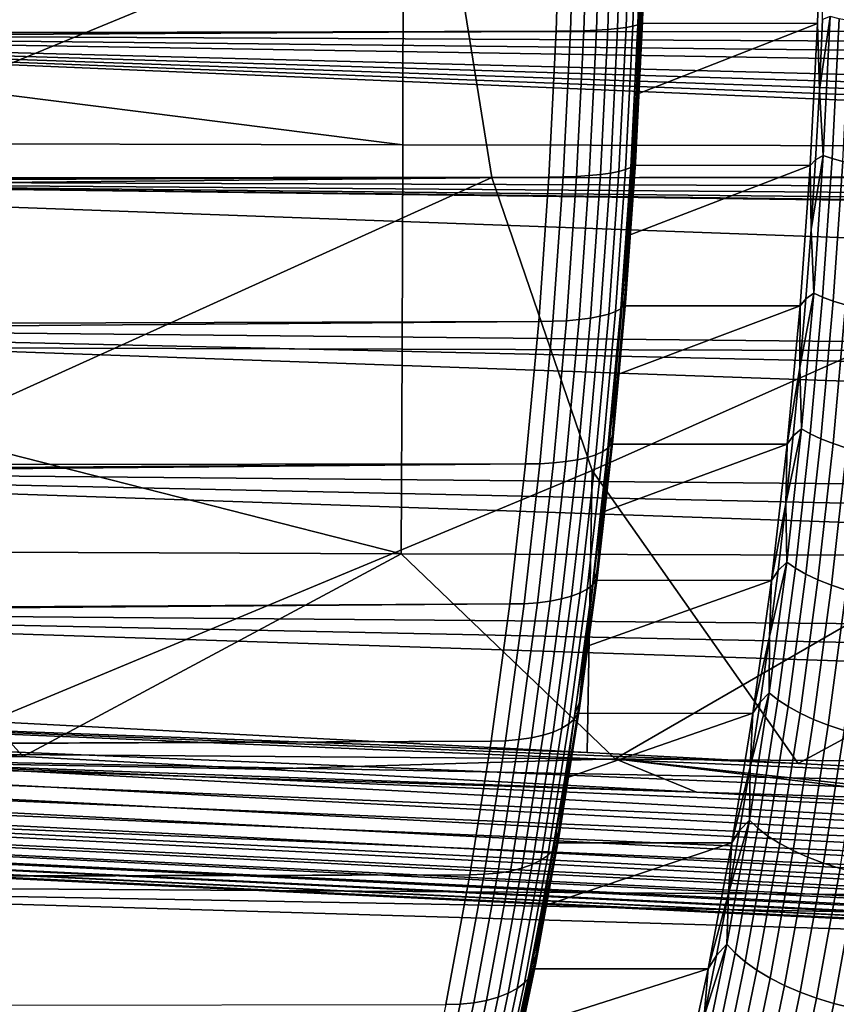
# Model space of a CAD drawing. Header units: metres. Extents: x -248 to 28, y -28 to 28.
# Tile 134 of 256: x -105 to -100, y -8 to -2. Entities that reach past the tile are written whole.
import ezdxf

# ---------------------------------------------------------------- set-up
doc = ezdxf.new("R2010")
doc.units = ezdxf.units.M
doc.layers.add('solid_10_061_053_XXX', color=7, linetype='CONTINUOUS')

msp = doc.modelspace()

# ---------------------------------------------------------------- linework, layer by layer
at = {"layer": 'solid_10_061_053_XXX'}
for points in [[(-191.414474, -2.064674, 162.800064), (-101.566933, -1.79944, 130.133698), (-101.540054, -0.901245, 130.207535), (-191.430344, -1.561936, 162.868866)], [(-106.906532, -0.900957, 181.120667), (-102.247208, -0.90226, 179.765427), (-106.586708, -2.690448, 181.043686)], [(-102.247208, -0.90226, 179.765427), (-101.960052, -2.694164, 179.706863), (-105.904022, -4.480139, 180.88121), (-106.586708, -2.690448, 181.043686)], [(-102.247208, -0.90226, 179.765427), (-97.587906, -0.903479, 178.410126), (-97.333626, -2.697634, 178.369247), (-101.960052, -2.694164, 179.706863)], [(-101.480103, -1.798791, 130.096176), (-101.453239, -0.90092, 130.169998), (-101.540054, -0.901245, 130.207535), (-101.566933, -1.79944, 130.133698)], [(-101.453239, -0.90092, 130.169998), (-101.480103, -1.798791, 130.096176), (-101.397415, -1.796824, 130.048172), (-101.370575, -0.899935, 130.121902)], [(-101.370575, -0.899935, 130.121902), (-101.397415, -1.796824, 130.048172), (-101.32103, -1.793567, 129.990707), (-101.294243, -0.898303, 130.064316)], [(-101.294243, -0.898303, 130.064316), (-101.32103, -1.793567, 129.990707), (-101.252045, -1.789067, 129.924637), (-101.225319, -0.896049, 129.998047)], [(-101.225319, -0.896049, 129.998047), (-101.252045, -1.789067, 129.924637), (-101.191437, -1.783387, 129.850861), (-101.164803, -0.893205, 129.924057)], [(-101.164803, -0.893205, 129.924057), (-101.191437, -1.783387, 129.850861), (-101.140091, -1.77661, 129.770477), (-101.113556, -0.88981, 129.843384)], [(-101.113556, -0.88981, 129.843384), (-101.140091, -1.77661, 129.770477), (-101.098717, -1.768832, 129.684601), (-101.072304, -0.885915, 129.757187)], [(-101.072304, -0.885915, 129.757187), (-101.098717, -1.768832, 129.684601), (-101.067924, -1.760164, 129.594467), (-101.041634, -0.881573, 129.666702)], [(-101.041634, -0.881573, 129.666702), (-101.067924, -1.760164, 129.594467), (-101.048149, -1.75073, 129.501373), (-101.021996, -0.876848, 129.573212)], [(-101.042664, -1.314989, 129.256927), (-101.058205, -1.751521, 129.214218), (-99.970543, -1.751716, 128.818314), (-99.943871, -0.876866, 128.891602)], [(-101.021996, -0.876848, 129.573212), (-101.048149, -1.75073, 129.501373), (-101.039665, -1.740664, 129.406647), (-101.013672, -0.871807, 129.478073)], [(-101.016769, -0.866522, 129.382645), (-101.04261, -1.730112, 129.311646), (-101.042664, -1.314989, 129.256927), (-101.031548, -0.877301, 129.28746)], [(-101.013672, -0.871807, 129.478073), (-101.039665, -1.740664, 129.406647), (-101.04261, -1.730112, 129.311646), (-101.016769, -0.866522, 129.382645)], [(-99.970543, -1.751716, 128.818314), (-99.958008, -2.158545, 128.852768), (-99.938599, -1.728724, 128.906082), (-99.943871, -0.876866, 128.891602)], [(-109.462746, -1.811941, 99.814896), (-109.489479, -0.907193, 99.741455), (-92.805138, -1.689364, 93.737503), (-92.729385, -1.793787, 93.722244)], [(-102.501419, -1.243322, 185.0009), (-105.96701, -1.239765, 185.869553), (-105.967331, -2.057475, 185.86824), (-102.503922, -2.493966, 184.990875)], [(-99.035797, -1.246744, 184.13237), (-102.501419, -1.243322, 185.0009), (-102.503922, -2.493966, 184.990875), (-99.040154, -2.500659, 184.114975)], [(-101.04261, -1.730112, 129.311646), (-101.058205, -1.751521, 129.214218), (-101.042664, -1.314989, 129.256927)], [(-101.048149, -1.75073, 129.501373), (-101.091629, -2.618687, 129.381912), (-101.082901, -2.603631, 129.287872), (-101.039665, -1.740664, 129.406647)], [(-101.04261, -1.730112, 129.311646), (-101.085579, -2.587847, 129.193573), (-101.078171, -2.186515, 129.159378), (-101.058205, -1.751521, 129.214218)], [(-101.039665, -1.740664, 129.406647), (-101.082901, -2.603631, 129.287872), (-101.085579, -2.587847, 129.193573), (-101.04261, -1.730112, 129.311646)], [(-99.893433, -1.710842, 129.011795), (-99.938599, -1.728724, 128.906082), (-99.958008, -2.158545, 128.852768)], [(-99.935265, -2.559855, 128.896851), (-99.893433, -1.710842, 129.011795), (-99.958008, -2.158545, 128.852768)], [(-99.880295, -2.578744, 128.992889), (-99.83815, -1.723503, 129.108673), (-99.893433, -1.710842, 129.011795), (-99.935265, -2.559855, 128.896851)], [(-99.814728, -2.597154, 129.082123), (-99.772285, -1.735843, 129.198746), (-99.83815, -1.723503, 129.108673), (-99.880295, -2.578744, 128.992889)], [(-191.414474, -2.064674, 162.800064), (-191.405518, -2.3329, 162.75589), (-101.566933, -1.79944, 130.133698)], [(-191.389633, -2.804995, 162.665665), (-101.611626, -2.691547, 130.010895), (-101.566933, -1.79944, 130.133698), (-191.405518, -2.3329, 162.75589)], [(-109.462746, -1.811941, 99.814896), (-92.729385, -1.793787, 93.722244), (-92.64917, -1.894923, 93.705658)], [(-101.52478, -2.690576, 129.973434), (-101.480103, -1.798791, 130.096176), (-101.566933, -1.79944, 130.133698), (-101.611626, -2.691547, 130.010895)], [(-101.480103, -1.798791, 130.096176), (-101.52478, -2.690576, 129.973434), (-101.442039, -2.687634, 129.925552), (-101.397415, -1.796824, 130.048172)], [(-101.397415, -1.796824, 130.048172), (-101.442039, -2.687634, 129.925552), (-101.365578, -2.682762, 129.868317), (-101.32103, -1.793567, 129.990707)], [(-101.32103, -1.793567, 129.990707), (-101.365578, -2.682762, 129.868317), (-101.296478, -2.67603, 129.802551), (-101.252045, -1.789067, 129.924637)], [(-101.252045, -1.789067, 129.924637), (-101.296478, -2.67603, 129.802551), (-101.235733, -2.667535, 129.729172), (-101.191437, -1.783387, 129.850861)], [(-101.191437, -1.783387, 129.850861), (-101.235733, -2.667535, 129.729172), (-101.184212, -2.657398, 129.649231), (-101.140091, -1.77661, 129.770477)], [(-101.140091, -1.77661, 129.770477), (-101.184212, -2.657398, 129.649231), (-101.142654, -2.645764, 129.563889), (-101.098717, -1.768832, 129.684601)], [(-101.098717, -1.768832, 129.684601), (-101.142654, -2.645764, 129.563889), (-101.111641, -2.632798, 129.47435), (-101.067924, -1.760164, 129.594467)], [(-101.067924, -1.760164, 129.594467), (-101.111641, -2.632798, 129.47435), (-101.091629, -2.618687, 129.381912), (-101.048149, -1.75073, 129.501373)], [(-101.078171, -2.186515, 129.159378), (-101.102531, -2.619589, 129.092453), (-100.01487, -2.61978, 128.696548), (-99.970543, -1.751716, 128.818314)], [(-101.058205, -1.751521, 129.214218), (-101.078171, -2.186515, 129.159378), (-99.970543, -1.751716, 128.818314)], [(-100.01487, -2.61978, 128.696548), (-99.981644, -2.586495, 128.787827), (-99.958008, -2.158545, 128.852768), (-99.970543, -1.751716, 128.818314)], [(-109.462746, -1.811941, 99.814896), (-92.64917, -1.894923, 93.705658), (-92.564682, -1.992514, 93.687759)], [(-109.462746, -1.811941, 99.814896), (-92.564682, -1.992514, 93.687759), (-92.47628, -2.086177, 93.66851)], [(-109.462746, -1.811941, 99.814896), (-92.47628, -2.086177, 93.66851), (-92.288773, -2.260845, 93.625992)], [(-109.462746, -1.811941, 99.814896), (-92.288773, -2.260845, 93.625992), (-92.189919, -2.341713, 93.602615)], [(-109.462746, -1.811941, 99.814896), (-92.189919, -2.341713, 93.602615), (-92.087753, -2.418188, 93.577797)], [(-109.462746, -1.811941, 99.814896), (-92.087753, -2.418188, 93.577797), (-91.982674, -2.490002, 93.551498)], [(-109.462746, -1.811941, 99.814896), (-91.982674, -2.490002, 93.551498), (-91.874954, -2.556971, 93.523773)], [(-109.418427, -2.711087, 99.936668), (-109.462746, -1.811941, 99.814896), (-91.874954, -2.556971, 93.523773), (-91.653122, -2.675651, 93.464127)], [(-102.503922, -2.493966, 184.990875), (-105.967331, -2.057475, 185.86824), (-105.967567, -2.487005, 185.867294)], [(-99.935265, -2.559855, 128.896851), (-99.958008, -2.158545, 128.852768), (-99.981644, -2.586495, 128.787827)], [(-101.085579, -2.587847, 129.193573), (-101.102531, -2.619589, 129.092453), (-101.078171, -2.186515, 129.159378)], [(-102.503922, -2.493966, 184.990875), (-105.967567, -2.487005, 185.867294), (-105.968513, -3.73424, 185.863525), (-102.508133, -3.744235, 184.974075)], [(-99.040154, -2.500659, 184.114975), (-102.503922, -2.493966, 184.990875), (-102.508133, -3.744235, 184.974075), (-99.047462, -3.75384, 184.0858)], [(-101.085579, -2.587847, 129.193573), (-101.145538, -3.436827, 129.028854), (-101.131264, -3.050362, 129.013489), (-101.102531, -2.619589, 129.092453)], [(-101.082901, -2.603631, 129.287872), (-101.143227, -3.457789, 129.122131), (-101.145538, -3.436827, 129.028854), (-101.085579, -2.587847, 129.193573)], [(-100.01487, -2.61978, 128.696548), (-100.009499, -3.012329, 128.711288), (-99.981644, -2.586495, 128.787827)], [(-99.935265, -2.559855, 128.896851), (-99.981644, -2.586495, 128.787827), (-100.009499, -3.012329, 128.711288)], [(-99.993484, -3.400416, 128.736893), (-99.935265, -2.559855, 128.896851), (-100.009499, -3.012329, 128.711288)], [(-99.938942, -3.425475, 128.831757), (-99.880295, -2.578744, 128.992889), (-99.935265, -2.559855, 128.896851), (-99.993484, -3.400416, 128.736893)], [(-99.873795, -3.449899, 128.919846), (-99.814728, -2.597154, 129.082123), (-99.880295, -2.578744, 128.992889), (-99.938942, -3.425475, 128.831757)], [(-101.184212, -2.657398, 129.649231), (-101.245781, -3.529194, 129.480072), (-101.203949, -3.513743, 129.395477), (-101.142654, -2.645764, 129.563889)], [(-101.142654, -2.645764, 129.563889), (-101.203949, -3.513743, 129.395477), (-101.172638, -3.496524, 129.306763), (-101.111641, -2.632798, 129.47435)], [(-101.111641, -2.632798, 129.47435), (-101.172638, -3.496524, 129.306763), (-101.152306, -3.477783, 129.21521), (-101.091629, -2.618687, 129.381912)], [(-101.16436, -3.478455, 128.922577), (-100.07666, -3.478103, 128.526764), (-100.01487, -2.61978, 128.696548), (-101.131264, -3.050362, 129.013489)], [(-101.091629, -2.618687, 129.381912), (-101.152306, -3.477783, 129.21521), (-101.143227, -3.457789, 129.122131), (-101.082901, -2.603631, 129.287872)], [(-101.102531, -2.619589, 129.092453), (-101.131264, -3.050362, 129.013489), (-100.01487, -2.61978, 128.696548)], [(-100.07666, -3.478103, 128.526764), (-100.04155, -3.435635, 128.62323), (-100.009499, -3.012329, 128.711288), (-100.01487, -2.61978, 128.696548)], [(-99.798859, -3.473381, 129.000046), (-99.739388, -2.614854, 129.163437), (-99.814728, -2.597154, 129.082123), (-99.873795, -3.449899, 128.919846)], [(-191.389633, -2.804995, 162.665665), (-191.380386, -3.090907, 162.603348), (-101.611626, -2.691547, 130.010895)], [(-191.380386, -3.090907, 162.603348), (-191.366241, -3.556093, 162.489517), (-101.611626, -2.691547, 130.010895)], [(-191.358841, -3.833371, 162.414398), (-101.673988, -3.574546, 129.839569), (-101.611626, -2.691547, 130.010895), (-191.366241, -3.556093, 162.489517)], [(-109.418427, -2.711087, 99.936668), (-91.653122, -2.675651, 93.464127), (-91.424034, -2.773619, 93.398903)], [(-101.960052, -2.694164, 179.706863), (-101.34758, -4.485729, 179.581848), (-105.034584, -6.019662, 180.681381), (-105.904022, -4.480139, 180.88121)], [(-101.960052, -2.694164, 179.706863), (-97.333626, -2.697634, 178.369247), (-101.34758, -4.485729, 179.581848)], [(-101.58712, -3.573256, 129.802155), (-101.52478, -2.690576, 129.973434), (-101.611626, -2.691547, 130.010895), (-101.673988, -3.574546, 129.839569)], [(-101.52478, -2.690576, 129.973434), (-101.58712, -3.573256, 129.802155), (-101.504311, -3.569349, 129.754471), (-101.442039, -2.687634, 129.925552)], [(-101.442039, -2.687634, 129.925552), (-101.504311, -3.569349, 129.754471), (-101.427734, -3.562879, 129.697556), (-101.365578, -2.682762, 129.868317)], [(-101.365578, -2.682762, 129.868317), (-101.427734, -3.562879, 129.697556), (-101.358475, -3.553939, 129.632202), (-101.296478, -2.67603, 129.802551)], [(-101.296478, -2.67603, 129.802551), (-101.358475, -3.553939, 129.632202), (-101.297539, -3.542657, 129.559372), (-101.235733, -2.667535, 129.729172)], [(-97.333626, -2.697634, 178.369247), (-96.791763, -4.490944, 178.280319), (-100.088997, -6.276623, 179.307053), (-101.34758, -4.485729, 179.581848)], [(-101.235733, -2.667535, 129.729172), (-101.297539, -3.542657, 129.559372), (-101.245781, -3.529194, 129.480072), (-101.184212, -2.657398, 129.649231)], [(-109.418427, -2.711087, 99.936668), (-91.424034, -2.773619, 93.398903), (-91.188728, -2.850586, 93.327988)], [(-109.418427, -2.711087, 99.936668), (-91.188728, -2.850586, 93.327988), (-90.950012, -2.905747, 93.251923)], [(-109.418427, -2.711087, 99.936668), (-90.950012, -2.905747, 93.251923), (-90.709831, -2.938896, 93.171104)], [(-109.418427, -2.711087, 99.936668), (-90.709831, -2.938896, 93.171104), (-90.468826, -2.95, 93.085609)], [(-86.809143, -3.537375, 91.88385), (-109.418427, -2.711087, 99.936668), (-90.468826, -2.95, 93.085609), (-86.840981, -3.101201, 91.796379)], [(-86.785622, -3.826649, 91.948494), (-109.35672, -3.601506, 100.106201), (-109.418427, -2.711087, 99.936668), (-86.809143, -3.537375, 91.88385)], [(-101.145538, -3.436827, 129.028854), (-101.16436, -3.478455, 128.922577), (-101.131264, -3.050362, 129.013489)], [(-99.993484, -3.400416, 128.736893), (-100.009499, -3.012329, 128.711288), (-100.04155, -3.435635, 128.62323)], [(-99.993484, -3.400416, 128.736893), (-100.04155, -3.435635, 128.62323), (-100.077774, -3.85597, 128.523712)], [(-100.067917, -4.229724, 128.53241), (-99.993484, -3.400416, 128.736893), (-100.077774, -3.85597, 128.523712)], [(-100.013924, -4.260882, 128.625763), (-99.938942, -3.425475, 128.831757), (-99.993484, -3.400416, 128.736893), (-100.067917, -4.229724, 128.53241)], [(-99.94931, -4.291251, 128.712372), (-99.873795, -3.449899, 128.919846), (-99.938942, -3.425475, 128.831757), (-100.013924, -4.260882, 128.625763)], [(-101.172638, -3.496524, 129.306763), (-101.25071, -4.348419, 129.09227), (-101.229958, -4.325112, 129.001862), (-101.152306, -3.477783, 129.21521)], [(-101.201775, -3.903493, 128.819763), (-101.243484, -4.325103, 128.70517), (-100.155823, -4.325165, 128.30928), (-100.07666, -3.478103, 128.526764)], [(-101.152306, -3.477783, 129.21521), (-101.229958, -4.325112, 129.001862), (-101.220428, -4.300246, 128.910004), (-101.143227, -3.457789, 129.122131)], [(-101.145538, -3.436827, 129.028854), (-101.222275, -4.274177, 128.818008), (-101.201775, -3.903493, 128.819763), (-101.16436, -3.478455, 128.922577)], [(-101.143227, -3.457789, 129.122131), (-101.220428, -4.300246, 128.910004), (-101.222275, -4.274177, 128.818008), (-101.145538, -3.436827, 129.028854)], [(-101.16436, -3.478455, 128.922577), (-101.201775, -3.903493, 128.819763), (-100.07666, -3.478103, 128.526764)], [(-100.07666, -3.478103, 128.526764), (-100.155823, -4.325165, 128.30928), (-100.077774, -3.85597, 128.523712)], [(-100.07666, -3.478103, 128.526764), (-100.077774, -3.85597, 128.523712), (-100.04155, -3.435635, 128.62323)], [(-99.874886, -4.320448, 128.791168), (-99.798859, -3.473381, 129.000046), (-99.873795, -3.449899, 128.919846), (-99.94931, -4.291251, 128.712372)], [(-99.791588, -4.348104, 128.86116), (-99.715073, -3.495623, 129.071365), (-99.798859, -3.473381, 129.000046), (-99.874886, -4.320448, 128.791168)], [(-101.358475, -3.553939, 129.632202), (-101.437828, -4.419823, 129.414185), (-101.37664, -4.405792, 129.342041), (-101.297539, -3.542657, 129.559372)], [(-101.297539, -3.542657, 129.559372), (-101.37664, -4.405792, 129.342041), (-101.324585, -4.389049, 129.26358), (-101.245781, -3.529194, 129.480072)], [(-101.245781, -3.529194, 129.480072), (-101.324585, -4.389049, 129.26358), (-101.28241, -4.369833, 129.179916), (-101.203949, -3.513743, 129.395477)], [(-101.203949, -3.513743, 129.395477), (-101.28241, -4.369833, 129.179916), (-101.25071, -4.348419, 129.09227), (-101.172638, -3.496524, 129.306763)], [(-191.358841, -3.833371, 162.414398), (-191.348343, -4.309543, 162.272614), (-101.673988, -3.574546, 129.839569)], [(-191.344269, -4.558201, 162.192123), (-101.753799, -4.44545, 129.620285), (-101.673988, -3.574546, 129.839569), (-191.348343, -4.309543, 162.272614)], [(-86.704048, -4.686093, 92.172607), (-109.277832, -4.480171, 100.322945), (-109.35672, -3.601506, 100.106201), (-86.733063, -4.401113, 92.092888)], [(-86.760254, -4.114597, 92.018181), (-86.733063, -4.401113, 92.092888), (-109.35672, -3.601506, 100.106201)], [(-86.785622, -3.826649, 91.948494), (-86.760254, -4.114597, 92.018181), (-109.35672, -3.601506, 100.106201)], [(-101.666901, -4.443846, 129.582962), (-101.58712, -3.573256, 129.802155), (-101.673988, -3.574546, 129.839569), (-101.753799, -4.44545, 129.620285)], [(-101.58712, -3.573256, 129.802155), (-101.666901, -4.443846, 129.582962), (-101.584007, -4.438987, 129.535507), (-101.504311, -3.569349, 129.754471)], [(-101.504311, -3.569349, 129.754471), (-101.584007, -4.438987, 129.535507), (-101.507286, -4.430941, 129.478989), (-101.427734, -3.562879, 129.697556)], [(-101.427734, -3.562879, 129.697556), (-101.507286, -4.430941, 129.478989), (-101.437828, -4.419823, 129.414185), (-101.358475, -3.553939, 129.632202)], [(-102.508133, -3.744235, 184.974075), (-105.968513, -3.73424, 185.863525), (-105.968872, -4.114941, 185.862076), (-102.514076, -4.993922, 184.950409)], [(-99.047462, -3.75384, 184.0858), (-102.508133, -3.744235, 184.974075), (-102.514076, -4.993922, 184.950409), (-99.057785, -5.005884, 184.044693)], [(-101.222275, -4.274177, 128.818008), (-101.243484, -4.325103, 128.70517), (-101.201775, -3.903493, 128.819763)], [(-100.155823, -4.325165, 128.30928), (-100.118149, -4.273135, 128.412766), (-100.077774, -3.85597, 128.523712)], [(-100.067917, -4.229724, 128.53241), (-100.077774, -3.85597, 128.523712), (-100.118149, -4.273135, 128.412766)], [(-102.514076, -4.993922, 184.950409), (-105.968872, -4.114941, 185.862076), (-105.969826, -4.98147, 185.858261)], [(-100.067917, -4.229724, 128.53241), (-100.118149, -4.273135, 128.412766), (-100.162651, -4.686545, 128.290497)], [(-100.158386, -5.045102, 128.283844), (-100.067917, -4.229724, 128.53241), (-100.162651, -4.686545, 128.290497)], [(-100.155823, -4.325165, 128.30928), (-100.162651, -4.686545, 128.290497), (-100.118149, -4.273135, 128.412766)], [(-100.105057, -5.082268, 128.375366), (-100.013924, -4.260882, 128.625763), (-100.067917, -4.229724, 128.53241), (-100.158386, -5.045102, 128.283844)], [(-100.041092, -5.118492, 128.46019), (-99.94931, -4.291251, 128.712372), (-100.013924, -4.260882, 128.625763), (-100.105057, -5.082268, 128.375366)], [(-101.25071, -4.348419, 129.09227), (-101.345596, -5.1856, 128.831589), (-101.324326, -5.157806, 128.742584), (-101.229958, -4.325112, 129.001862)], [(-101.289452, -4.742914, 128.578888), (-101.339622, -5.156559, 128.441025), (-100.252007, -5.15697, 128.045013), (-100.155823, -4.325165, 128.30928)], [(-101.229958, -4.325112, 129.001862), (-101.324326, -5.157806, 128.742584), (-101.314262, -5.128153, 128.652222), (-101.220428, -4.300246, 128.910004)], [(-101.222275, -4.274177, 128.818008), (-101.315536, -5.097064, 128.561783), (-101.243484, -4.325103, 128.70517)], [(-101.220428, -4.300246, 128.910004), (-101.314262, -5.128153, 128.652222), (-101.315536, -5.097064, 128.561783), (-101.222275, -4.274177, 128.818008)], [(-101.315536, -5.097064, 128.561783), (-101.289452, -4.742914, 128.578888), (-101.243484, -4.325103, 128.70517)], [(-101.243484, -4.325103, 128.70517), (-101.289452, -4.742914, 128.578888), (-100.155823, -4.325165, 128.30928)], [(-100.155823, -4.325165, 128.30928), (-100.252007, -5.15697, 128.045013), (-100.162651, -4.686545, 128.290497)], [(-99.967293, -5.153317, 128.537277), (-99.874886, -4.320448, 128.791168), (-99.94931, -4.291251, 128.712372), (-100.041092, -5.118492, 128.46019)], [(-99.88459, -5.186305, 128.605637), (-99.791588, -4.348104, 128.86116), (-99.874886, -4.320448, 128.791168), (-99.967293, -5.153317, 128.537277)], [(-101.37664, -4.405792, 129.342041), (-101.472771, -5.254019, 129.077911), (-101.420349, -5.234053, 129.000458), (-101.324585, -4.389049, 129.26358)], [(-101.324585, -4.389049, 129.26358), (-101.420349, -5.234053, 129.000458), (-101.377754, -5.211137, 128.917953), (-101.28241, -4.369833, 129.179916)], [(-101.28241, -4.369833, 129.179916), (-101.377754, -5.211137, 128.917953), (-101.345596, -5.1856, 128.831589), (-101.25071, -4.348419, 129.09227)], [(-99.794022, -5.21704, 128.664398), (-99.70047, -4.373871, 128.921432), (-99.791588, -4.348104, 128.86116), (-99.88459, -5.186305, 128.605637)], [(-191.344299, -5.792253, 161.726501), (-101.8508, -5.301312, 129.35379), (-101.753799, -4.44545, 129.620285), (-191.339554, -5.263645, 161.93956)], [(-191.344269, -4.558201, 162.192123), (-191.339798, -5.057508, 162.017105), (-101.753799, -4.44545, 129.620285)], [(-191.339798, -5.057508, 162.017105), (-191.339554, -5.263645, 161.93956), (-101.753799, -4.44545, 129.620285)], [(-101.76387, -5.2994, 129.316559), (-101.666901, -4.443846, 129.582962), (-101.753799, -4.44545, 129.620285), (-101.8508, -5.301312, 129.35379)], [(-101.666901, -4.443846, 129.582962), (-101.76387, -5.2994, 129.316559), (-101.680862, -5.293604, 129.269394), (-101.584007, -4.438987, 129.535507)], [(-101.584007, -4.438987, 129.535507), (-101.680862, -5.293604, 129.269394), (-101.603966, -5.284009, 129.213348), (-101.507286, -4.430941, 129.478989)], [(-101.507286, -4.430941, 129.478989), (-101.603966, -5.284009, 129.213348), (-101.534271, -5.270751, 129.149216), (-101.437828, -4.419823, 129.414185)], [(-101.437828, -4.419823, 129.414185), (-101.534271, -5.270751, 129.149216), (-101.472771, -5.254019, 129.077911), (-101.37664, -4.405792, 129.342041)], [(-86.606148, -5.530774, 92.441582), (-109.181976, -5.344098, 100.586311), (-109.277832, -4.480171, 100.322945), (-86.640587, -5.25103, 92.34697)], [(-86.673218, -4.969434, 92.257309), (-86.640587, -5.25103, 92.34697), (-109.277832, -4.480171, 100.322945)], [(-86.704048, -4.686093, 92.172607), (-86.673218, -4.969434, 92.257309), (-109.277832, -4.480171, 100.322945)], [(-101.34758, -4.485729, 179.581848), (-101.377365, -6.209736, 179.664703), (-105.034584, -6.019662, 180.681381)], [(-101.34758, -4.485729, 179.581848), (-100.088997, -6.276623, 179.307053), (-101.377365, -6.209736, 179.664703)], [(-97.725212, -6.399237, 178.651535), (-100.088997, -6.276623, 179.307053), (-96.791763, -4.490944, 178.280319), (-95.679756, -6.28278, 178.069138)], [(-100.252007, -5.15697, 128.045013), (-100.211266, -5.096056, 128.156937), (-100.162651, -4.686545, 128.290497)], [(-100.158386, -5.045102, 128.283844), (-100.162651, -4.686545, 128.290497), (-100.211266, -5.096056, 128.156937)], [(-101.315536, -5.097064, 128.561783), (-101.339622, -5.156559, 128.441025), (-101.289452, -4.742914, 128.578888)], [(-104.825882, -6.233153, 185.541702), (-105.969826, -4.98147, 185.858261), (-105.971436, -6.172389, 185.851822)], [(-104.825882, -6.233153, 185.541702), (-102.514076, -4.993922, 184.950409), (-105.969826, -4.98147, 185.858261)], [(-103.362526, -6.310779, 185.144882), (-101.206032, -6.248044, 184.565506), (-102.514076, -4.993922, 184.950409), (-104.825882, -6.233153, 185.541702)], [(-101.206032, -6.248044, 184.565506), (-99.057785, -5.005884, 184.044693), (-102.514076, -4.993922, 184.950409)], [(-98.010216, -6.594634, 183.687531), (-97.590828, -6.262003, 183.594559), (-99.057785, -5.005884, 184.044693), (-101.206032, -6.248044, 184.565506)], [(-100.264725, -5.843878, 127.991676), (-100.158386, -5.045102, 128.283844), (-100.263962, -5.501107, 128.012161)], [(-100.212181, -5.886938, 128.081039), (-100.105057, -5.082268, 128.375366), (-100.158386, -5.045102, 128.283844), (-100.264725, -5.843878, 127.991676)], [(-100.158386, -5.045102, 128.283844), (-100.211266, -5.096056, 128.156937), (-100.263962, -5.501107, 128.012161)], [(-101.315536, -5.097064, 128.561783), (-101.425003, -5.902705, 128.261017), (-101.339622, -5.156559, 128.441025)], [(-101.314262, -5.128153, 128.652222), (-101.424393, -5.938708, 128.349625), (-101.425003, -5.902705, 128.261017), (-101.315536, -5.097064, 128.561783)], [(-100.252007, -5.15697, 128.045013), (-100.263962, -5.501107, 128.012161), (-100.211266, -5.096056, 128.156937)], [(-100.148979, -5.928905, 128.163773), (-100.041092, -5.118492, 128.46019), (-100.105057, -5.082268, 128.375366), (-100.212181, -5.886938, 128.081039)], [(-101.345596, -5.1856, 128.831589), (-101.456963, -6.005235, 128.525604), (-101.435097, -5.973048, 128.438232), (-101.324326, -5.157806, 128.742584)], [(-101.452446, -5.969903, 128.131058), (-100.364723, -5.969587, 127.735313), (-100.252007, -5.15697, 128.045013), (-101.393974, -5.565675, 128.291718)], [(-101.324326, -5.157806, 128.742584), (-101.435097, -5.973048, 128.438232), (-101.424393, -5.938708, 128.349625), (-101.314262, -5.128153, 128.652222)], [(-101.425003, -5.902705, 128.261017), (-101.393974, -5.565675, 128.291718), (-101.339622, -5.156559, 128.441025)], [(-101.339622, -5.156559, 128.441025), (-101.393974, -5.565675, 128.291718), (-100.252007, -5.15697, 128.045013)], [(-100.252007, -5.15697, 128.045013), (-100.364723, -5.969587, 127.735313), (-100.263962, -5.501107, 128.012161)], [(-100.07592, -5.969253, 128.238831), (-99.967293, -5.153317, 128.537277), (-100.041092, -5.118492, 128.46019), (-100.148979, -5.928905, 128.163773)], [(-99.993912, -6.007472, 128.305283), (-99.88459, -5.186305, 128.605637), (-99.967293, -5.153317, 128.537277), (-100.07592, -5.969253, 128.238831)], [(-101.472771, -5.254019, 129.077911), (-101.585609, -6.084468, 128.767899), (-101.532761, -6.061346, 128.69162), (-101.420349, -5.234053, 129.000458)], [(-101.420349, -5.234053, 129.000458), (-101.532761, -6.061346, 128.69162), (-101.48967, -6.034808, 128.610458), (-101.377754, -5.211137, 128.917953)], [(-101.377754, -5.211137, 128.917953), (-101.48967, -6.034808, 128.610458), (-101.456963, -6.005235, 128.525604), (-101.345596, -5.1856, 128.831589)], [(-99.903992, -6.043081, 128.362259), (-99.794022, -5.21704, 128.664398), (-99.88459, -5.186305, 128.605637), (-99.993912, -6.007472, 128.305283)], [(-99.807297, -6.075631, 128.409073), (-99.696739, -5.245135, 128.712845), (-99.794022, -5.21704, 128.664398), (-99.903992, -6.043081, 128.362259)], [(-101.76387, -5.2994, 129.316559), (-101.877678, -6.137022, 129.00386), (-101.794556, -6.130311, 128.957047), (-101.680862, -5.293604, 129.269394)], [(-101.680862, -5.293604, 129.269394), (-101.794556, -6.130311, 128.957047), (-101.717445, -6.119198, 128.901566), (-101.603966, -5.284009, 129.213348)], [(-101.603966, -5.284009, 129.213348), (-101.717445, -6.119198, 128.901566), (-101.647469, -6.103844, 128.838211), (-101.534271, -5.270751, 129.149216)], [(-101.534271, -5.270751, 129.149216), (-101.647469, -6.103844, 128.838211), (-101.585609, -6.084468, 128.767899), (-101.472771, -5.254019, 129.077911)], [(-191.36499, -6.507072, 161.405121), (-101.964653, -6.139236, 129.04097), (-101.8508, -5.301312, 129.35379), (-191.347275, -5.948261, 161.659637)], [(-191.344299, -5.792253, 161.726501), (-191.347275, -5.948261, 161.659637), (-101.8508, -5.301312, 129.35379)], [(-86.492119, -6.357848, 92.754883), (-109.069359, -6.190313, 100.895737), (-109.181976, -5.344098, 100.586311), (-86.531906, -6.084289, 92.645561)], [(-86.569923, -5.808564, 92.541122), (-86.531906, -6.084289, 92.645561), (-109.181976, -5.344098, 100.586311)], [(-86.606148, -5.530774, 92.441582), (-86.569923, -5.808564, 92.541122), (-109.181976, -5.344098, 100.586311)], [(-101.877678, -6.137022, 129.00386), (-101.76387, -5.2994, 129.316559), (-101.8508, -5.301312, 129.35379), (-101.964653, -6.139236, 129.04097)], [(-100.364723, -5.969587, 127.735313), (-100.320694, -5.90147, 127.856293), (-100.263962, -5.501107, 128.012161)], [(-100.264725, -5.843878, 127.991676), (-100.263962, -5.501107, 128.012161), (-100.320694, -5.90147, 127.856293)], [(-101.425003, -5.902705, 128.261017), (-101.452446, -5.969903, 128.131058), (-101.393974, -5.565675, 128.291718)], [(-100.386627, -6.623493, 127.656754), (-100.264725, -5.843878, 127.991676), (-100.381424, -6.296804, 127.689423)], [(-100.334984, -6.672311, 127.743645), (-100.212181, -5.886938, 128.081039), (-100.264725, -5.843878, 127.991676), (-100.386627, -6.623493, 127.656754)], [(-100.264725, -5.843878, 127.991676), (-100.320694, -5.90147, 127.856293), (-100.381424, -6.296804, 127.689423)], [(-100.272659, -6.719891, 127.823967), (-100.148979, -5.928905, 128.163773), (-100.212181, -5.886938, 128.081039), (-100.334984, -6.672311, 127.743645)], [(-108.672897, -5.93976, 181.703796), (-105.034584, -6.019662, 180.681381), (-101.377365, -6.209736, 179.664703)], [(-108.672897, -5.93976, 181.703796), (-101.377365, -6.209736, 179.664703), (-100.088997, -6.276623, 179.307053)], [(-108.672897, -5.93976, 181.703796), (-100.088997, -6.276623, 179.307053), (-97.725212, -6.399237, 178.651535)], [(-108.672279, -6.047519, 181.724609), (-108.672897, -5.93976, 181.703796), (-97.725212, -6.399237, 178.651535), (-97.726601, -6.505299, 178.664688)], [(-101.435097, -5.973048, 128.438232), (-101.561897, -6.768079, 128.089874), (-101.550461, -6.729168, 128.00325), (-101.424393, -5.938708, 128.349625)], [(-101.424393, -5.938708, 128.349625), (-101.550461, -6.729168, 128.00325), (-101.550301, -6.688373, 127.916756), (-101.425003, -5.902705, 128.261017)], [(-101.425003, -5.902705, 128.261017), (-101.550301, -6.688373, 127.916756), (-101.452446, -5.969903, 128.131058)], [(-100.364723, -5.969587, 127.735313), (-100.381424, -6.296804, 127.689423), (-100.320694, -5.90147, 127.856293)], [(-100.200439, -6.765634, 127.896713), (-100.07592, -5.969253, 128.238831), (-100.148979, -5.928905, 128.163773), (-100.272659, -6.719891, 127.823967)], [(-101.48967, -6.034808, 128.610458), (-101.617775, -6.838059, 128.258499), (-101.584442, -6.80455, 128.175354), (-101.456963, -6.005235, 128.525604)], [(-101.456963, -6.005235, 128.525604), (-101.584442, -6.80455, 128.175354), (-101.561897, -6.768079, 128.089874), (-101.435097, -5.973048, 128.438232)], [(-101.581543, -6.762276, 127.776367), (-100.493835, -6.762074, 127.380577), (-100.364723, -5.969587, 127.735313), (-101.514984, -6.368886, 127.959229)], [(-101.550301, -6.688373, 127.916756), (-101.514984, -6.368886, 127.959229), (-101.452446, -5.969903, 128.131058)], [(-101.452446, -5.969903, 128.131058), (-101.514984, -6.368886, 127.959229), (-100.364723, -5.969587, 127.735313)], [(-100.364723, -5.969587, 127.735313), (-100.493835, -6.762074, 127.380577), (-100.381424, -6.296804, 127.689423)], [(-100.119232, -6.808964, 127.96096), (-99.993912, -6.007472, 128.305283), (-100.07592, -5.969253, 128.238831), (-100.200439, -6.765634, 127.896713)], [(-100.030052, -6.849334, 128.015915), (-99.903992, -6.043081, 128.362259), (-99.993912, -6.007472, 128.305283), (-100.119232, -6.808964, 127.96096)], [(-108.668388, -6.152417, 181.756653), (-108.672279, -6.047519, 181.724609), (-97.726601, -6.505299, 178.664688), (-97.72496, -6.60936, 178.688675)], [(-101.585609, -6.084468, 128.767899), (-101.714767, -6.894329, 128.413025), (-101.66143, -6.868129, 128.338089), (-101.532761, -6.061346, 128.69162)], [(-101.532761, -6.061346, 128.69162), (-101.66143, -6.868129, 128.338089), (-101.617775, -6.838059, 128.258499), (-101.48967, -6.034808, 128.610458)], [(-99.934044, -6.886237, 128.060852), (-99.807297, -6.075631, 128.409073), (-99.903992, -6.043081, 128.362259), (-100.030052, -6.849334, 128.015915)], [(-99.832397, -6.919206, 128.09523), (-99.705048, -6.104711, 128.445129), (-99.807297, -6.075631, 128.409073), (-99.934044, -6.886237, 128.060852)], [(-191.404282, -7.197433, 161.05719), (-102.094978, -6.956388, 128.682907), (-101.964653, -6.139236, 129.04097), (-191.369568, -6.610795, 161.355225)], [(-191.36499, -6.507072, 161.405121), (-191.369568, -6.610795, 161.355225), (-101.964653, -6.139236, 129.04097)], [(-102.007957, -6.953878, 128.64592), (-101.877678, -6.137022, 129.00386), (-101.964653, -6.139236, 129.04097), (-102.094978, -6.956388, 128.682907)], [(-101.877678, -6.137022, 129.00386), (-102.007957, -6.953878, 128.64592), (-101.92469, -6.946273, 128.599503), (-101.794556, -6.130311, 128.957047)], [(-101.794556, -6.130311, 128.957047), (-101.92469, -6.946273, 128.599503), (-101.847351, -6.933682, 128.544662), (-101.717445, -6.119198, 128.901566)], [(-101.717445, -6.119198, 128.901566), (-101.847351, -6.933682, 128.544662), (-101.777039, -6.916285, 128.482208), (-101.647469, -6.103844, 128.838211)], [(-101.647469, -6.103844, 128.838211), (-101.777039, -6.916285, 128.482208), (-101.714767, -6.894329, 128.413025), (-101.585609, -6.084468, 128.767899)], [(-86.362282, -7.16465, 93.111603), (-108.940269, -7.015958, 101.250389), (-109.069359, -6.190313, 100.895737), (-86.407288, -6.898115, 92.987953)], [(-86.450569, -6.629152, 92.869034), (-86.407288, -6.898115, 92.987953), (-109.069359, -6.190313, 100.895737)], [(-86.492119, -6.357848, 92.754883), (-86.450569, -6.629152, 92.869034), (-109.069359, -6.190313, 100.895737)], [(-108.66127, -6.253188, 181.799561), (-108.668388, -6.152417, 181.756653), (-97.72496, -6.60936, 178.688675), (-97.720253, -6.710318, 178.72319)], [(-104.825882, -6.233153, 185.541702), (-105.971436, -6.172389, 185.851822), (-105.977097, -6.263022, 185.847046)], [(-108.651016, -6.348619, 181.852783), (-108.66127, -6.253188, 181.799561), (-97.720253, -6.710318, 178.72319), (-97.712524, -6.807023, 178.767868)], [(-103.362526, -6.310779, 185.144882), (-104.825882, -6.233153, 185.541702), (-105.977097, -6.263022, 185.847046)], [(-100.708794, -6.451542, 184.423447), (-101.206032, -6.248044, 184.565506), (-103.362526, -6.310779, 185.144882)], [(-98.584564, -6.564185, 183.844345), (-98.010216, -6.594634, 183.687531), (-101.206032, -6.248044, 184.565506)], [(-100.708794, -6.451542, 184.423447), (-98.584564, -6.564185, 183.844345), (-101.206032, -6.248044, 184.565506)], [(-98.587364, -6.651932, 183.834763), (-105.977097, -6.263022, 185.847046), (-105.985542, -6.352255, 185.831711), (-98.596504, -6.737661, 183.816376)], [(-100.708794, -6.451542, 184.423447), (-103.362526, -6.310779, 185.144882), (-105.977097, -6.263022, 185.847046)], [(-98.587364, -6.651932, 183.834763), (-98.584564, -6.564185, 183.844345), (-100.708794, -6.451542, 184.423447), (-105.977097, -6.263022, 185.847046)], [(-100.493835, -6.762074, 127.380577), (-100.446068, -6.686721, 127.511833), (-100.381424, -6.296804, 127.689423)], [(-100.386627, -6.623493, 127.656754), (-100.381424, -6.296804, 127.689423), (-100.446068, -6.686721, 127.511833)], [(-108.637741, -6.437562, 181.91571), (-108.651016, -6.348619, 181.852783), (-97.712524, -6.807023, 178.767868), (-97.701866, -6.898371, 178.822159)], [(-98.596504, -6.737661, 183.816376), (-105.985542, -6.352255, 185.831711), (-105.996658, -6.438776, 185.80603), (-98.608124, -6.820438, 183.788391)], [(-101.550301, -6.688373, 127.916756), (-101.581543, -6.762276, 127.776367), (-101.514984, -6.368886, 127.959229)], [(-108.621613, -6.518943, 181.987564), (-108.637741, -6.437562, 181.91571), (-97.701866, -6.898371, 178.822159), (-97.688393, -6.98332, 178.885468)], [(-98.608124, -6.820438, 183.788391), (-105.996658, -6.438776, 185.80603), (-106.010284, -6.521312, 185.770386), (-98.62207, -6.899119, 183.75116)], [(-108.621613, -6.518943, 181.987564), (-97.688393, -6.98332, 178.885468), (-97.672272, -7.060902, 178.957077)], [(-108.621613, -6.518943, 181.987564), (-97.672272, -7.060902, 178.957077), (-97.653679, -7.130231, 179.036163), (-108.602821, -6.591784, 182.067474)], [(-98.62207, -6.899119, 183.75116), (-106.010284, -6.521312, 185.770386), (-106.026207, -6.598651, 185.725281), (-98.638138, -6.972618, 183.705215)], [(-108.602821, -6.591784, 182.067474), (-97.653679, -7.130231, 179.036163), (-97.63282, -7.190517, 179.121826), (-108.581589, -6.655206, 182.15451)], [(-98.638138, -6.972618, 183.705215), (-106.026207, -6.598651, 185.725281), (-106.044205, -6.669656, 185.671402), (-98.656113, -7.039918, 183.651199)], [(-108.581589, -6.655206, 182.15451), (-97.63282, -7.190517, 179.121826), (-97.609947, -7.241072, 179.213074), (-108.558174, -6.708445, 182.247574)], [(-98.656113, -7.039918, 183.651199), (-106.044205, -6.669656, 185.671402), (-106.064003, -6.733283, 185.609528), (-98.675743, -7.100091, 183.589844)], [(-100.523582, -7.381557, 127.280464), (-100.386627, -6.623493, 127.656754), (-100.51458, -7.071068, 127.323601)], [(-100.472954, -7.435974, 127.364586), (-100.334984, -6.672311, 127.743645), (-100.386627, -6.623493, 127.656754), (-100.523582, -7.381557, 127.280464)], [(-100.386627, -6.623493, 127.656754), (-100.446068, -6.686721, 127.511833), (-100.51458, -7.071068, 127.323601)], [(-100.411613, -7.489012, 127.4422), (-100.272659, -6.719891, 127.823967), (-100.334984, -6.672311, 127.743645), (-100.472954, -7.435974, 127.364586)], [(-108.558174, -6.708445, 182.247574), (-97.609947, -7.241072, 179.213074), (-97.585304, -7.281319, 179.308884), (-108.532867, -6.750861, 182.345596)], [(-98.675743, -7.100091, 183.589844), (-106.064003, -6.733283, 185.609528), (-106.085327, -6.788596, 185.540558), (-98.696762, -7.152304, 183.522003)], [(-101.561897, -6.768079, 128.089874), (-101.704285, -7.540208, 127.698647), (-101.692032, -7.496858, 127.614281), (-101.550461, -6.729168, 128.00325)], [(-101.550461, -6.729168, 128.00325), (-101.692032, -7.496858, 127.614281), (-101.691017, -7.451409, 127.530144), (-101.550301, -6.688373, 127.916756)], [(-101.550301, -6.688373, 127.916756), (-101.691017, -7.451409, 127.530144), (-101.581543, -6.762276, 127.776367)], [(-100.493835, -6.762074, 127.380577), (-100.51458, -7.071068, 127.323601), (-100.446068, -6.686721, 127.511833)], [(-100.34034, -7.540002, 127.512344), (-100.200439, -6.765634, 127.896713), (-100.272659, -6.719891, 127.823967), (-100.411613, -7.489012, 127.4422)], [(-108.532867, -6.750861, 182.345596), (-97.585304, -7.281319, 179.308884), (-97.559189, -7.310799, 179.408157), (-108.505966, -6.781942, 182.447357)], [(-108.505966, -6.781942, 182.447357), (-97.559189, -7.310799, 179.408157), (-97.531891, -7.329176, 179.509766), (-108.477791, -6.801314, 182.551651)], [(-97.531891, -7.329176, 179.509766), (-97.587242, -7.332216, 179.636292), (-108.448685, -6.808744, 182.657211), (-108.477791, -6.801314, 182.551651)], [(-98.696762, -7.152304, 183.522003), (-106.085327, -6.788596, 185.540558), (-106.107841, -6.834783, 185.465546), (-98.718872, -7.195837, 183.448608)], [(-101.584442, -6.80455, 128.175354), (-101.7276, -7.58084, 127.782021), (-101.704285, -7.540208, 127.698647), (-101.561897, -6.768079, 128.089874)], [(-101.652061, -7.149726, 127.582626), (-101.726471, -7.530897, 127.378181), (-100.63887, -7.53124, 126.982101), (-100.493835, -6.762074, 127.380577)], [(-101.691017, -7.451409, 127.530144), (-101.652061, -7.149726, 127.582626), (-101.581543, -6.762276, 127.776367)], [(-101.581543, -6.762276, 127.776367), (-101.652061, -7.149726, 127.582626), (-100.493835, -6.762074, 127.380577)], [(-100.493835, -6.762074, 127.380577), (-100.63887, -7.53124, 126.982101), (-100.51458, -7.071068, 127.323601)], [(-100.260025, -7.588303, 127.574135), (-100.119232, -6.808964, 127.96096), (-100.200439, -6.765634, 127.896713), (-100.34034, -7.540002, 127.512344)], [(-108.001007, -6.830282, 184.070847), (-108.448685, -6.808744, 182.657211), (-97.587242, -7.332216, 179.636292)], [(-106.876251, -6.884451, 185.309708), (-107.550903, -6.851936, 185.491745), (-108.001007, -6.830282, 184.070847), (-97.587242, -7.332216, 179.636292)], [(-98.718872, -7.195837, 183.448608), (-106.107841, -6.834783, 185.465546), (-106.131233, -6.871164, 185.385544), (-98.741768, -7.230088, 183.370667)], [(-101.66143, -6.868129, 128.338089), (-101.805923, -7.651673, 127.941093), (-101.761642, -7.618173, 127.863228), (-101.617775, -6.838059, 128.258499)], [(-101.617775, -6.838059, 128.258499), (-101.761642, -7.618173, 127.863228), (-101.7276, -7.58084, 127.782021), (-101.584442, -6.80455, 128.175354)], [(-100.171684, -7.633304, 127.626778), (-100.030052, -6.849334, 128.015915), (-100.119232, -6.808964, 127.96096), (-100.260025, -7.588303, 127.574135)], [(-100.076439, -7.674439, 127.669624), (-99.934044, -6.886237, 128.060852), (-100.030052, -6.849334, 128.015915), (-100.171684, -7.633304, 127.626778)], [(-106.203148, -6.916891, 185.127808), (-106.876251, -6.884451, 185.309708), (-97.587242, -7.332216, 179.636292)], [(-98.788666, -7.268986, 183.205551), (-106.179237, -6.912522, 185.215439), (-106.203148, -6.916891, 185.127808), (-98.868217, -7.2704, 183.134094)], [(-98.868217, -7.2704, 183.134094), (-106.203148, -6.916891, 185.127808), (-97.587242, -7.332216, 179.636292)], [(-98.765144, -7.254584, 183.289276), (-106.155144, -6.897205, 185.301773), (-106.179237, -6.912522, 185.215439), (-98.788666, -7.268986, 183.205551)], [(-98.741768, -7.230088, 183.370667), (-106.131233, -6.871164, 185.385544), (-106.155144, -6.897205, 185.301773), (-98.765144, -7.254584, 183.289276)], [(-101.847351, -6.933682, 128.544662), (-101.993225, -7.724705, 128.143875), (-101.922554, -7.705322, 128.082428), (-101.777039, -6.916285, 128.482208)], [(-101.777039, -6.916285, 128.482208), (-101.922554, -7.705322, 128.082428), (-101.859818, -7.680861, 128.014511), (-101.714767, -6.894329, 128.413025)], [(-101.714767, -6.894329, 128.413025), (-101.859818, -7.680861, 128.014511), (-101.805923, -7.651673, 127.941093), (-101.66143, -6.868129, 128.338089)], [(-99.975471, -7.711191, 127.702133), (-99.832397, -6.919206, 128.09523), (-99.934044, -6.886237, 128.060852), (-100.076439, -7.674439, 127.669624)], [(-99.870071, -7.743095, 127.723892), (-99.726402, -6.947827, 128.118622), (-99.832397, -6.919206, 128.09523), (-99.975471, -7.711191, 127.702133)], [(-191.463776, -7.859798, 160.687012), (-102.241333, -7.75, 128.280807), (-102.094978, -6.956388, 128.682907), (-191.408203, -7.250401, 161.028931)], [(-191.404282, -7.197433, 161.05719), (-191.408203, -7.250401, 161.028931), (-102.094978, -6.956388, 128.682907)], [(-102.154259, -7.747204, 128.243958), (-102.007957, -6.953878, 128.64592), (-102.094978, -6.956388, 128.682907), (-102.241333, -7.75, 128.280807)], [(-102.007957, -6.953878, 128.64592), (-102.154259, -7.747204, 128.243958), (-102.070831, -7.738732, 128.197983), (-101.92469, -6.946273, 128.599503)], [(-101.92469, -6.946273, 128.599503), (-102.070831, -7.738732, 128.197983), (-101.993225, -7.724705, 128.143875), (-101.847351, -6.933682, 128.544662)], [(-99.761559, -7.76975, 127.734619), (-99.617393, -6.971739, 128.130707), (-99.726402, -6.947827, 128.118622), (-99.870071, -7.743095, 127.723892)], [(-86.217163, -7.948848, 93.510315), (-108.79525, -7.818569, 101.648827), (-108.940269, -7.015958, 101.250389), (-86.267204, -7.690103, 93.372833)], [(-86.315582, -7.428674, 93.239914), (-86.267204, -7.690103, 93.372833), (-108.940269, -7.015958, 101.250389)], [(-86.362282, -7.16465, 93.111603), (-86.315582, -7.428674, 93.239914), (-108.940269, -7.015958, 101.250389)], [(-100.63887, -7.53124, 126.982101), (-100.586845, -7.449353, 127.125038), (-100.51458, -7.071068, 127.323601)], [(-100.523582, -7.381557, 127.280464), (-100.51458, -7.071068, 127.323601), (-100.586845, -7.449353, 127.125038)], [(-101.691017, -7.451409, 127.530144), (-101.726471, -7.530897, 127.378181), (-101.652061, -7.149726, 127.582626)], [(-100.675072, -8.115689, 126.864258), (-100.523582, -7.381557, 127.280464), (-100.662849, -7.82145, 126.916214)], [(-100.625557, -8.175526, 126.945305), (-100.472954, -7.435974, 127.364586), (-100.523582, -7.381557, 127.280464), (-100.675072, -8.115689, 126.864258)], [(-100.523582, -7.381557, 127.280464), (-100.586845, -7.449353, 127.125038), (-100.662849, -7.82145, 126.916214)], [(-101.692032, -7.496858, 127.614281), (-101.84864, -8.239182, 127.184021), (-101.846672, -8.189233, 127.102493), (-101.691017, -7.451409, 127.530144)], [(-101.691017, -7.451409, 127.530144), (-101.846672, -8.189233, 127.102493), (-101.726471, -7.530897, 127.378181)], [(-100.63887, -7.53124, 126.982101), (-100.662849, -7.82145, 126.916214), (-100.586845, -7.449353, 127.125038)], [(-100.565308, -8.233846, 127.019936), (-100.411613, -7.489012, 127.4422), (-100.472954, -7.435974, 127.364586), (-100.625557, -8.175526, 126.945305)], [(-101.704285, -7.540208, 127.698647), (-101.861794, -8.286824, 127.2659), (-101.84864, -8.239182, 127.184021), (-101.692032, -7.496858, 127.614281)], [(-100.495079, -8.289914, 127.087204), (-100.34034, -7.540002, 127.512344), (-100.411613, -7.489012, 127.4422), (-100.565308, -8.233846, 127.019936)], [(-101.761642, -7.618173, 127.863228), (-101.920776, -8.372508, 127.426003), (-101.885956, -8.331479, 127.346947), (-101.7276, -7.58084, 127.782021)], [(-101.886719, -8.273066, 126.937904), (-100.799026, -8.272986, 126.542084), (-100.63887, -7.53124, 126.982101), (-101.804718, -7.905453, 127.163208)], [(-101.7276, -7.58084, 127.782021), (-101.885956, -8.331479, 127.346947), (-101.861794, -8.286824, 127.2659), (-101.704285, -7.540208, 127.698647)], [(-101.846672, -8.189233, 127.102493), (-101.804718, -7.905453, 127.163208), (-101.726471, -7.530897, 127.378181)], [(-101.726471, -7.530897, 127.378181), (-101.804718, -7.905453, 127.163208), (-100.63887, -7.53124, 126.982101)], [(-100.63887, -7.53124, 126.982101), (-100.799026, -8.272986, 126.542084), (-100.662849, -7.82145, 126.916214)], [(-100.415756, -8.343024, 127.146263), (-100.260025, -7.588303, 127.574135), (-100.34034, -7.540002, 127.512344), (-100.495079, -8.289914, 127.087204)], [(-101.805923, -7.651673, 127.941093), (-101.965759, -8.409326, 127.501945), (-101.920776, -8.372508, 127.426003), (-101.761642, -7.618173, 127.863228)], [(-100.328339, -8.392507, 127.196373), (-100.171684, -7.633304, 127.626778), (-100.260025, -7.588303, 127.574135), (-100.415756, -8.343024, 127.146263)], [(-100.233932, -8.437739, 127.2369), (-100.076439, -7.674439, 127.669624), (-100.171684, -7.633304, 127.626778), (-100.328339, -8.392507, 127.196373)], [(-101.922554, -7.705322, 128.082428), (-102.083504, -8.468287, 127.640205), (-102.020264, -8.441405, 127.573692), (-101.859818, -7.680861, 128.014511)], [(-101.859818, -7.680861, 128.014511), (-102.020264, -8.441405, 127.573692), (-101.965759, -8.409326, 127.501945), (-101.805923, -7.651673, 127.941093)], [(-100.133728, -8.47815, 127.267334), (-99.975471, -7.711191, 127.702133), (-100.076439, -7.674439, 127.669624), (-100.233932, -8.437739, 127.2369)], [(-102.316086, -8.514317, 127.799332), (-102.154259, -7.747204, 128.243958), (-102.241333, -7.75, 128.280807), (-102.403221, -8.517389, 127.836014)], [(-102.154259, -7.747204, 128.243958), (-102.316086, -8.514317, 127.799332), (-102.232483, -8.505006, 127.753838), (-102.070831, -7.738732, 128.197983)], [(-102.070831, -7.738732, 128.197983), (-102.232483, -8.505006, 127.753838), (-102.154587, -8.489589, 127.700539), (-101.993225, -7.724705, 128.143875)], [(-101.993225, -7.724705, 128.143875), (-102.154587, -8.489589, 127.700539), (-102.083504, -8.468287, 127.640205), (-101.922554, -7.705322, 128.082428)], [(-100.028984, -8.513231, 127.287292), (-99.870071, -7.743095, 127.723892), (-99.975471, -7.711191, 127.702133), (-100.133728, -8.47815, 127.267334)], [(-99.921021, -8.542541, 127.296516), (-99.761559, -7.76975, 127.734619), (-99.870071, -7.743095, 127.723892), (-100.028984, -8.513231, 127.287292)]]:
    msp.add_3dface(points, dxfattribs=at)

doc.saveas('drawing.dxf')
